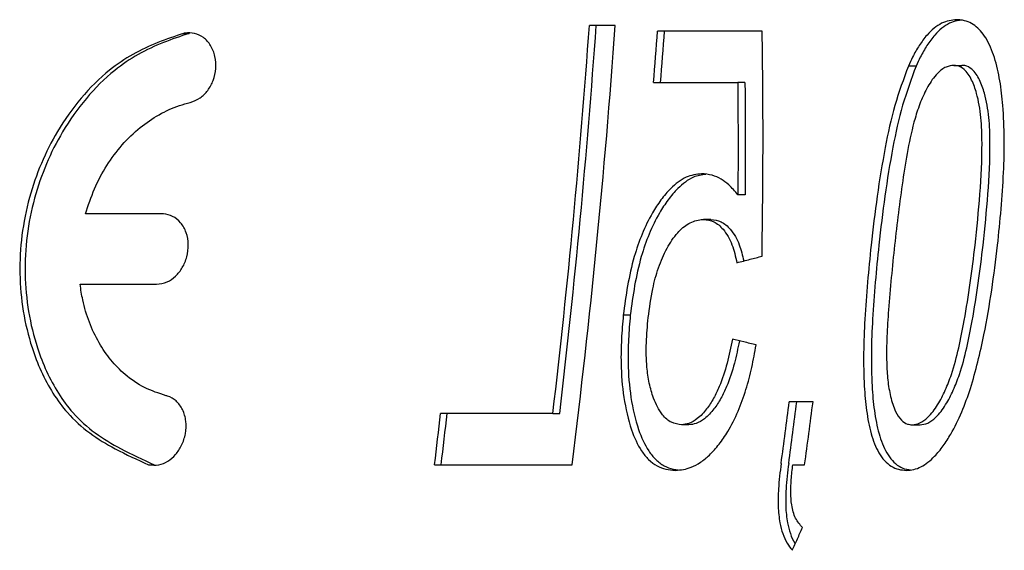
# Model space of a CAD drawing. Header units: millimetres. Extents: x 8 to 862, y 8 to 585.
# Tile 12 of 84: x 133.92 to 142.9, y 205.76 to 210.59. Entities that reach past the tile are written whole.
import ezdxf

# ---------------------------------------------------------------- set-up
doc = ezdxf.new("R2010")
doc.units = ezdxf.units.MM
doc.layers.add('OUTLINE', color=7, linetype='Continuous', lineweight=25)

msp = doc.modelspace()

# ---------------------------------------------------------------- linework, layer by layer
at = {"layer": 'OUTLINE'}
for p, q in [((139.34917, 210.53726), (139.11338, 210.53726)), ((140.68851, 210.48531), (139.73481, 210.48531)), ((135.41285, 210.46402), (135.46427, 210.46402)), ((142.09153, 210.16713), (142.02116, 210.16713)), ((142.43622, 210.17362), (142.50776, 210.17362)), ((139.69888, 210.01778), (140.46526, 210.01778)), ((140.53125, 210.01778), (140.46526, 210.01778)), ((140.53344, 208.99343), (140.46698, 208.99343)), ((135.2185, 208.82065), (134.52046, 208.82065)), ((140.22025, 208.77102), (140.15459, 208.77102)), ((134.47074, 208.18064), (135.16676, 208.18064)), ((139.48619, 207.89927), (139.4222, 207.89927)), ((141.15157, 207.10869), (140.93475, 207.10869)), ((138.78031, 207.00479), (137.7566, 207.00479)), ((138.78031, 207.00479), (138.84296, 207.00479)), ((140.02015, 206.9009), (139.95401, 206.9009)), ((142.05482, 206.9009), (142.12711, 206.9009)), ((135.09374, 206.53726), (135.14584, 206.53726)), ((137.70271, 206.53726), (138.95528, 206.53726)), ((140.96738, 206.53726), (141.07523, 206.53726))]:
    msp.add_line(p, q, dxfattribs=at)
for centre, radius, start, end in [((62.97121, 215.93456), 76.33323, 353.2819221, 355.945396), ((62.85974, 215.93569), 76.50628, 353.2963392, 355.9537378), ((64.10705, 215.92707), 75.43491, 352.849522, 355.9027353), ((65.11845, 215.98453), 74.81873, 355.4258346, 355.784924), ((65.05576, 215.98175), 74.94459, 355.4356695, 355.7941512), ((72.63558, 215.85905), 68.85743, 352.2297342, 352.699142), ((72.59254, 215.85428), 68.96784, 352.2462483, 352.7148872), ((73.46897, 215.85975), 68.246, 352.1487719, 352.632778), ((59.30896, 215.81019), 78.94029, 353.2540199, 353.595607), ((58.70603, 215.86704), 79.60507, 353.2694183, 353.6081433)]:
    msp.add_arc(centre, radius, start, end, dxfattribs=at)
for points, knots in [([(142.46133, 210.5892), (142.43835, 210.58721), (142.39251, 210.58325), (142.32196, 210.5592), (142.25365, 210.51339), (142.18419, 210.4459), (142.11823, 210.35692), (142.06375, 210.25953), (142.03369, 210.19431), (142.02116, 210.16713)], [0, 0, 0, 0, 0.1290667, 0.2575694, 0.3951664, 0.53296, 0.7048208, 0.8769759, 1, 1, 1, 1]), ([(142.50102, 210.58513), (142.48863, 210.58391), (142.45336, 210.58045), (142.39327, 210.55906), (142.32464, 210.51358), (142.25483, 210.44582), (142.18865, 210.3567), (142.1341, 210.25935), (142.10403, 210.1942), (142.09153, 210.16713)], [0, 0, 0, 0, 0.0738846, 0.2102323, 0.3571367, 0.504251, 0.6869196, 0.8698983, 1, 1, 1, 1]), ([(142.83441, 208.53564), (142.85634, 208.75626), (142.88853, 209.07994), (142.89741, 209.50476), (142.88682, 209.78444), (142.85847, 210.03345), (142.81093, 210.24502), (142.73685, 210.42326), (142.63068, 210.54793), (142.5313, 210.58508), (142.47365, 210.58848), (142.46133, 210.5892)], [0, 0, 0, 0, 0.2750552, 0.4035499, 0.531947, 0.6290223, 0.7258377, 0.8190144, 0.8984268, 0.978292, 1, 1, 1, 1]), ([(135.47376, 209.83574), (135.50517, 209.84722), (135.56541, 209.86924), (135.63809, 209.94374), (135.68842, 210.03645), (135.71248, 210.14494), (135.70509, 210.25667), (135.66541, 210.35665), (135.59898, 210.43061), (135.51597, 210.46938), (135.45124, 210.4717), (135.41777, 210.46501), (135.41285, 210.46402)], [0, 0, 0, 0, 0.1130855, 0.2168492, 0.3230303, 0.4341406, 0.548935, 0.663291, 0.77488, 0.8810562, 0.9825259, 1, 1, 1, 1]), ([(140.68717, 208.4358), (140.69121, 208.77659), (140.69728, 209.28784), (140.69492, 209.97159), (140.69065, 210.31406), (140.68851, 210.48531)], [0, 0, 0, 0, 0.4998753, 0.749922, 1, 1, 1, 1]), ([(135.41285, 210.46402), (135.33488, 210.43795), (135.17888, 210.38576), (134.95055, 210.27967), (134.70905, 210.11848), (134.4741, 209.88181), (134.26657, 209.5911), (134.11113, 209.2832), (133.99961, 208.96479), (133.93271, 208.62644), (133.9138, 208.27641), (133.94514, 207.93172), (134.01668, 207.63427), (134.11227, 207.38647), (134.21942, 207.18581), (134.36297, 206.98933), (134.55556, 206.81848), (134.80813, 206.66661), (134.99174, 206.58345), (135.09374, 206.53726)], [0, 0, 0, 0, 0.0510436, 0.1021291, 0.1527939, 0.2224751, 0.2922266, 0.3525917, 0.412968, 0.4776509, 0.5423567, 0.6077228, 0.6730918, 0.7187576, 0.7645746, 0.8101311, 0.8684056, 0.9268933, 1, 1, 1, 1]), ([(135.46427, 210.46402), (135.38583, 210.43785), (135.22888, 210.38548), (134.99918, 210.27881), (134.75652, 210.11681), (134.52068, 209.87911), (134.31272, 209.58742), (134.15725, 209.27866), (134.04614, 208.9599), (133.97992, 208.62161), (133.96178, 208.27222), (133.99383, 207.92842), (134.06586, 207.63195), (134.16177, 207.38503), (134.2691, 207.18515), (134.41278, 206.9893), (134.6054, 206.81891), (134.8587, 206.66688), (135.04308, 206.58365), (135.14584, 206.53726)], [0, 0, 0, 0, 0.0512873, 0.1026175, 0.1535228, 0.2233603, 0.2932647, 0.3536571, 0.4140587, 0.4785723, 0.5431076, 0.6082338, 0.6733629, 0.7188668, 0.76452, 0.809916, 0.8680921, 0.9264802, 1, 1, 1, 1]), ([(142.02116, 210.16713), (141.97723, 210.04893), (141.88821, 209.80948), (141.80319, 209.40768), (141.73273, 208.98206), (141.69826, 208.6847), (141.68099, 208.53564)], [0, 0, 0, 0, 0.2282011, 0.4623144, 0.7304628, 1, 1, 1, 1]), ([(142.09153, 210.16713), (142.04764, 210.04933), (141.95873, 209.81068), (141.87356, 209.40928), (141.80297, 208.98326), (141.76846, 208.6851), (141.75117, 208.53564)], [0, 0, 0, 0, 0.2275249, 0.460948, 0.7297695, 1, 1, 1, 1]), ([(142.43622, 210.17362), (142.41232, 210.17084), (142.35932, 210.16465), (142.27359, 210.0966), (142.1961, 209.98295), (142.12998, 209.84184), (142.06612, 209.65033), (142.0139, 209.40826), (141.95175, 209.02282), (141.91771, 208.73215), (141.89489, 208.53726)], [0, 0, 0, 0, 0.0533879, 0.1183803, 0.2041765, 0.2893128, 0.3745357, 0.5293084, 0.6844154, 1, 1, 1, 1]), ([(142.62893, 208.53726), (142.64506, 208.69218), (142.67734, 209.00215), (142.69651, 209.39116), (142.6867, 209.69952), (142.65379, 209.89414), (142.6013, 210.04394), (142.54115, 210.13609), (142.47884, 210.17114), (142.44573, 210.17307), (142.43622, 210.17362)], [0, 0, 0, 0, 0.253669, 0.5075494, 0.6364387, 0.7646239, 0.8437056, 0.9235823, 0.9780431, 1, 1, 1, 1]), ([(142.70185, 208.53726), (142.71795, 208.69229), (142.75016, 209.00249), (142.76921, 209.3918), (142.75909, 209.70034), (142.72587, 209.89501), (142.67303, 210.0447), (142.61247, 210.13669), (142.55005, 210.17118), (142.51705, 210.17309), (142.50776, 210.17362)], [0, 0, 0, 0, 0.2537386, 0.5076822, 0.6366276, 0.7648587, 0.8439597, 0.9238671, 0.9785585, 1, 1, 1, 1]), ([(140.46526, 210.01778), (140.46596, 209.93232), (140.46771, 209.71867), (140.46864, 209.37714), (140.46754, 209.12134), (140.46698, 208.99343)], [0, 0, 0, 0, 0.2499866, 0.6249776, 1, 1, 1, 1]), ([(140.53125, 210.01778), (140.53199, 209.93232), (140.53383, 209.71867), (140.53491, 209.37714), (140.53393, 209.12134), (140.53344, 208.99343)], [0, 0, 0, 0, 0.24998777, 0.624979, 1, 1, 1, 1]), ([(134.52046, 208.82065), (134.54538, 208.89785), (134.59522, 209.05223), (134.70975, 209.26451), (134.85032, 209.45313), (135.01162, 209.60971), (135.18868, 209.72974), (135.34445, 209.80135), (135.44099, 209.82702), (135.47376, 209.83574)], [0, 0, 0, 0, 0.1591192, 0.3182063, 0.4740596, 0.6298636, 0.7771154, 0.9243504, 1, 1, 1, 1]), ([(140.13548, 209.18661), (140.08831, 209.1806), (140.01523, 209.17128), (139.92188, 209.11305), (139.84374, 209.04476), (139.76373, 208.95046), (139.67393, 208.81215), (139.58996, 208.63904), (139.51302, 208.41615), (139.45764, 208.16743), (139.43402, 207.98873), (139.4222, 207.89927)], [0, 0, 0, 0, 0.10981651, 0.17013995, 0.23061638, 0.31975379, 0.4090305, 0.54030625, 0.67174446, 0.83568914, 1, 1, 1, 1]), ([(140.17557, 209.18083), (140.13698, 209.17569), (140.07238, 209.16707), (139.98688, 209.11301), (139.90835, 209.04484), (139.82809, 208.95031), (139.73814, 208.81208), (139.65411, 208.63913), (139.57707, 208.4164), (139.52162, 208.16763), (139.49801, 207.98879), (139.48619, 207.89927)], [0, 0, 0, 0, 0.0916573, 0.1534846, 0.2154692, 0.3064839, 0.397639, 0.5313101, 0.665144, 0.8323843, 1, 1, 1, 1]), ([(140.46698, 208.99343), (140.44001, 209.02614), (140.39363, 209.08236), (140.3134, 209.14079), (140.23061, 209.17885), (140.16853, 209.18391), (140.13548, 209.18661)], [0, 0, 0, 0, 0.3026609, 0.5203198, 0.7446018, 1, 1, 1, 1]), ([(135.16676, 208.18064), (135.19983, 208.18505), (135.26179, 208.19331), (135.34399, 208.2513), (135.40704, 208.33039), (135.44897, 208.43079), (135.46237, 208.54278), (135.44296, 208.65264), (135.39207, 208.74389), (135.31749, 208.80297), (135.25519, 208.81965), (135.22235, 208.82054), (135.2185, 208.82064)], [0, 0, 0, 0, 0.1151004, 0.2156861, 0.3183776, 0.427114, 0.541862, 0.6581808, 0.7741107, 0.8834638, 0.986335, 1, 1, 1, 1]), ([(139.64928, 207.87654), (139.66094, 207.96455), (139.68119, 208.1174), (139.7389, 208.33106), (139.81327, 208.50641), (139.90775, 208.64668), (140.01667, 208.74251), (140.10211, 208.76773), (140.14736, 208.77057), (140.15459, 208.77102)], [0, 0, 0, 0, 0.2295148, 0.3986122, 0.5669133, 0.7202846, 0.8475691, 0.975657, 1, 1, 1, 1]), ([(140.15459, 208.77102), (140.18646, 208.76663), (140.25312, 208.75745), (140.34498, 208.67542), (140.41946, 208.54697), (140.44516, 208.43278), (140.45781, 208.37654)], [0, 0, 0, 0, 0.197621, 0.4133072, 0.7111089, 1, 1, 1, 1]), ([(140.22025, 208.77102), (140.25212, 208.76666), (140.31899, 208.75752), (140.41113, 208.67544), (140.48376, 208.55174), (140.50857, 208.44319), (140.52013, 208.3926)], [0, 0, 0, 0, 0.2030407, 0.425922, 0.7324592, 1, 1, 1, 1]), ([(141.68099, 208.53564), (141.65884, 208.31103), (141.62647, 207.98274), (141.61055, 207.55466), (141.61497, 207.27562), (141.63624, 207.02807), (141.67599, 206.82072), (141.73357, 206.66709), (141.80097, 206.57298), (141.86153, 206.52019), (141.93101, 206.49248), (141.97917, 206.4877), (142.00331, 206.48531)], [0, 0, 0, 0, 0.2801062, 0.4094096, 0.5386063, 0.6356904, 0.7325185, 0.8228033, 0.8687173, 0.9145385, 0.9571591, 1, 1, 1, 1]), ([(141.75117, 208.53564), (141.72909, 208.31108), (141.69684, 207.98309), (141.68114, 207.55555), (141.68567, 207.2766), (141.70712, 207.02855), (141.74723, 206.82056), (141.80523, 206.66692), (141.87273, 206.5729), (141.93351, 206.5206), (141.99174, 206.49601), (142.0281, 206.49188), (142.04042, 206.49048)], [0, 0, 0, 0, 0.2859049, 0.4176004, 0.5491917, 0.6488114, 0.7481659, 0.8403081, 0.8871597, 0.9339175, 0.9776225, 1, 1, 1, 1]), ([(141.89489, 208.53726), (141.8744, 208.34009), (141.84551, 208.0621), (141.82385, 207.70531), (141.82006, 207.49151), (141.8301, 207.30688), (141.8559, 207.15617), (141.89575, 207.02885), (141.95016, 206.9443), (142.00493, 206.90504), (142.04033, 206.9021), (142.05482, 206.9009)], [0, 0, 0, 0, 0.3217558, 0.4536444, 0.5854161, 0.6752137, 0.7648234, 0.852361, 0.9184625, 0.9666323, 1, 1, 1, 1]), ([(142.00331, 206.48531), (142.02536, 206.48743), (142.06935, 206.49167), (142.15834, 206.52302), (142.25149, 206.59845), (142.3397, 206.70647), (142.42491, 206.84047), (142.5108, 207.01542), (142.59107, 207.23815), (142.65603, 207.47436), (142.72239, 207.77298), (142.78341, 208.12713), (142.8174, 208.39944), (142.83441, 208.53564)], [0, 0, 0, 0, 0.0381725, 0.0761507, 0.1525747, 0.207741, 0.263063, 0.3575382, 0.4522234, 0.5558647, 0.6595907, 0.8297386, 1, 1, 1, 1]), ([(142.05482, 206.9009), (142.07848, 206.90408), (142.12805, 206.91076), (142.21184, 206.97378), (142.28977, 207.08023), (142.35985, 207.21459), (142.42629, 207.38824), (142.482, 207.60146), (142.53711, 207.88043), (142.58714, 208.19262), (142.615, 208.42237), (142.62893, 208.53726)], [0, 0, 0, 0, 0.05252695, 0.11002407, 0.19406236, 0.27605916, 0.35814429, 0.49272276, 0.62759388, 0.81376543, 1, 1, 1, 1]), ([(142.12711, 206.9009), (142.15076, 206.90406), (142.20045, 206.91071), (142.28449, 206.9737), (142.36263, 207.08024), (142.43279, 207.21454), (142.49916, 207.38774), (142.55476, 207.60022), (142.60988, 207.87887), (142.65999, 208.19148), (142.6879, 208.42198), (142.70185, 208.53726)], [0, 0, 0, 0, 0.05249773, 0.11028067, 0.19444855, 0.27635031, 0.35833507, 0.49229256, 0.62654353, 0.81323702, 1, 1, 1, 1]), ([(140.45781, 208.37654), (140.47785, 208.3817), (140.51792, 208.39203), (140.59443, 208.41178), (140.65076, 208.42637), (140.68717, 208.4358)], [0, 0, 0, 0, 0.2612763, 0.522544, 1, 1, 1, 1]), ([(135.25566, 207.16554), (135.18843, 207.18723), (135.05395, 207.23063), (134.88521, 207.34741), (134.74765, 207.48788), (134.63727, 207.64758), (134.55096, 207.83176), (134.49585, 208.01319), (134.47794, 208.13266), (134.47075, 208.18065)], [0, 0, 0, 0, 0.1642872, 0.328638, 0.4673335, 0.6060627, 0.7535014, 0.9009816, 1, 1, 1, 1]), ([(139.4222, 207.89927), (139.4159, 207.82632), (139.40331, 207.68048), (139.39806, 207.42792), (139.42092, 207.14667), (139.48267, 206.87412), (139.56578, 206.68596), (139.65088, 206.58154), (139.72599, 206.52377), (139.81019, 206.493), (139.86799, 206.48788), (139.89695, 206.48531)], [0, 0, 0, 0, 0.12132893, 0.2425394, 0.42264944, 0.60236422, 0.73713846, 0.80565359, 0.87402908, 0.93688666, 1, 1, 1, 1]), ([(139.48619, 207.89927), (139.47992, 207.8264), (139.46738, 207.68073), (139.46225, 207.4285), (139.48524, 207.1477), (139.54713, 206.87516), (139.63044, 206.68681), (139.7159, 206.58183), (139.79147, 206.52428), (139.86325, 206.49664), (139.90794, 206.49213), (139.92372, 206.49054)], [0, 0, 0, 0, 0.1246882, 0.2492514, 0.4342638, 0.6188736, 0.7581044, 0.8288905, 0.8995293, 0.9645232, 1, 1, 1, 1]), ([(139.95401, 206.9009), (139.92192, 206.90521), (139.85535, 206.91415), (139.76356, 207.00071), (139.69902, 207.12808), (139.6564, 207.27807), (139.63237, 207.44725), (139.62853, 207.64828), (139.64235, 207.80038), (139.64928, 207.87654)], [0, 0, 0, 0, 0.1028908, 0.2134111, 0.3763383, 0.5014733, 0.6269038, 0.8131704, 1, 1, 1, 1]), ([(139.89695, 206.48531), (139.94554, 206.49029), (140.02383, 206.49832), (140.12808, 206.55719), (140.21442, 206.62748), (140.29792, 206.72181), (140.38799, 206.85453), (140.47155, 207.02198), (140.54316, 207.2198), (140.59599, 207.42316), (140.62077, 207.5598), (140.63317, 207.62817)], [0, 0, 0, 0, 0.1216985, 0.196078, 0.270583, 0.3634242, 0.4564064, 0.5928595, 0.7296122, 0.8647079, 1, 1, 1, 1]), ([(140.41732, 207.68012), (140.40209, 207.60682), (140.37167, 207.46047), (140.31268, 207.27918), (140.2472, 207.14046), (140.18169, 207.03894), (140.10578, 206.95723), (140.02498, 206.90831), (139.976, 206.90319), (139.95401, 206.9009)], [0, 0, 0, 0, 0.2222574, 0.4437978, 0.5623783, 0.6807237, 0.8120441, 0.915583, 1, 1, 1, 1]), ([(140.48086, 207.66486), (140.46665, 207.59667), (140.4372, 207.45544), (140.37958, 207.27913), (140.314, 207.14035), (140.24826, 207.03875), (140.17209, 206.957), (140.09111, 206.90826), (140.0421, 206.90318), (140.02015, 206.9009)], [0, 0, 0, 0, 0.2098538, 0.4346789, 0.5551923, 0.6754639, 0.809115, 0.9144699, 1, 1, 1, 1]), ([(140.63317, 207.62817), (140.61436, 207.63271), (140.57674, 207.6418), (140.50486, 207.65911), (140.45163, 207.67189), (140.41732, 207.68012)], [0, 0, 0, 0, 0.2623049, 0.5246127, 1, 1, 1, 1]), ([(135.09374, 206.53726), (135.12555, 206.53397), (135.18488, 206.52783), (135.27194, 206.56568), (135.34432, 206.62775), (135.40141, 206.71474), (135.43585, 206.82066), (135.44016, 206.93489), (135.41064, 207.0411), (135.35068, 207.12176), (135.29234, 207.1554), (135.2598, 207.1644), (135.25566, 207.16554)], [0, 0, 0, 0, 0.1131067, 0.2109041, 0.3091083, 0.4134916, 0.5257392, 0.643458, 0.763037, 0.8779358, 0.9844664, 1, 1, 1, 1]), ([(140.86077, 206.54943), (140.85125, 206.4716), (140.8352, 206.34046), (140.83093, 206.15824), (140.84455, 206.02082), (140.87363, 205.90825), (140.91142, 205.82252), (140.94654, 205.77877), (140.96318, 205.75804)], [0, 0, 0, 0, 0.2659862, 0.4482068, 0.6298091, 0.7576973, 0.8851742, 1, 1, 1, 1]), ([(140.9298, 206.54943), (140.92029, 206.47158), (140.90427, 206.34049), (140.90025, 206.15856), (140.91359, 206.02088), (140.94371, 205.90949), (140.96872, 205.84518), (140.98806, 205.81931), (140.98958, 205.81728)], [0, 0, 0, 0, 0.2969855, 0.5001232, 0.7025819, 0.8454471, 0.9878656, 1, 1, 1, 1]), ([(141.05523, 205.96501), (141.03257, 205.99127), (140.9858, 206.04544), (140.95453, 206.1624), (140.94688, 206.28381), (140.95275, 206.40745), (140.9623, 206.49218), (140.96738, 206.53726)], [0, 0, 0, 0, 0.20421132, 0.42126129, 0.60535062, 0.79002614, 1, 1, 1, 1]), ([(140.96318, 205.75804), (140.97856, 205.79253), (141.00162, 205.84426), (141.03228, 205.91326), (141.04758, 205.94776), (141.05523, 205.96501)], [0, 0, 0, 0, 0.50000525, 0.7500208, 1, 1, 1, 1])]:
    msp.add_open_spline(points, degree=3, knots=knots, dxfattribs=at)

doc.saveas('drawing.dxf')
